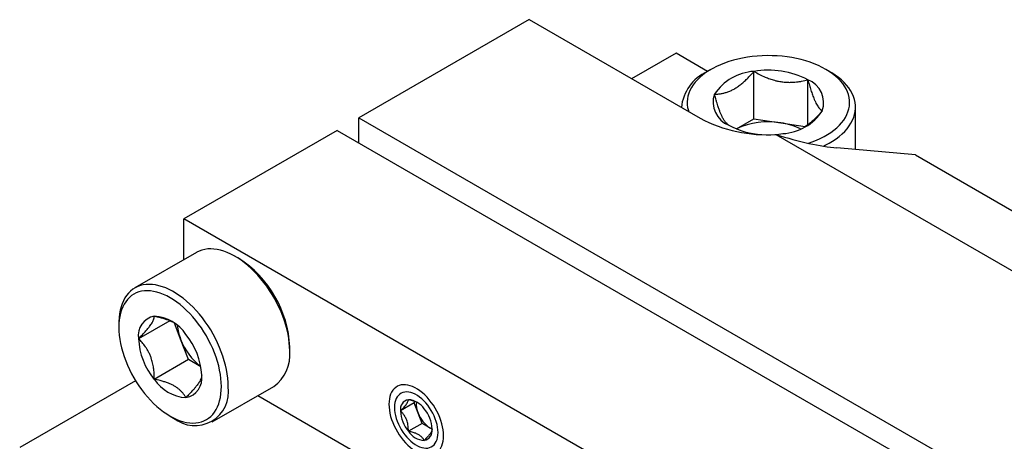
# Model space of a CAD drawing. Header units: inches. Extents: x 0.5 to 21.6, y 0.7 to 16.3.
# Tile 6 of 18: x 2.8 to 4.8, y 13.9 to 14.8. Entities that reach past the tile are written whole.
import ezdxf

# ---------------------------------------------------------------- set-up
doc = ezdxf.new("R2010")
doc.units = ezdxf.units.IN
doc.header["$MEASUREMENT"] = 0
doc.linetypes.add('SLD-Solid', pattern=[0])

msp = doc.modelspace()

# ---------------------------------------------------------------- linework, layer by layer
at = {"color": 7, "linetype": 'SLD-Solid', "lineweight": 25}
for p, q in [((3.8022, 14.7807), (3.4554, 14.5805)), ((3.8022, 14.7807), (4.1502, 14.5798)), ((4.1015, 14.7123), (4.011, 14.6601)), ((4.1655, 14.6754), (4.1015, 14.7123)), ((4.1725, 14.6794), (4.1641, 14.6746)), ((4.26, 14.5788), (4.26, 14.6753)), ((4.4147, 14.6746), (4.4063, 14.6794)), ((4.3698, 14.5666), (4.3698, 14.6583)), ((4.1122, 14.6023), (4.1122, 14.6017)), ((4.4666, 14.5161), (4.4666, 14.6023)), ((3.4554, 14.5295), (3.4554, 14.5805)), ((3.4554, 14.5805), (5.1258, 13.6162)), ((4.2242, 14.5582), (4.26, 14.5788)), ((4.26, 14.5788), (4.3149, 14.5704)), ((3.4113, 14.555), (3.0993, 14.3749)), ((3.4113, 14.555), (5.0816, 13.5907)), ((4.3149, 14.5704), (4.3643, 14.5627)), ((4.3047, 14.5468), (5.0675, 14.1065)), ((4.5887, 14.5051), (4.4286, 14.5195)), ((4.5887, 14.5051), (5.2189, 14.1413)), ((3.0993, 14.2915), (3.0993, 14.3749)), ((4.7696, 13.4106), (3.0993, 14.3749)), ((3.1249, 14.3063), (2.9997, 14.234)), ((3.2107, 14.2945), (3.2037, 14.2985)), ((2.9671, 14.1619), (2.9671, 14.1539)), ((3.0707, 14.1674), (3.0072, 14.1307)), ((3.0928, 14.1295), (3.0802, 14.1621)), ((3.1089, 14.0881), (3.0928, 14.1295)), ((3.315, 14.1057), (3.315, 14.1137)), ((3.1089, 14.0881), (3.0393, 14.0479)), ((3.1342, 14.0734), (3.1089, 14.0881)), ((3.0012, 14.045), (2.7652, 13.9088)), ((3.1571, 13.9612), (3.2824, 14.0336)), ((3.2498, 14.0147), (3.6917, 13.7596)), ((3.5282, 13.9972), (3.5282, 13.9907)), ((3.5682, 13.9997), (3.5404, 13.9836)), ((3.5682, 13.9997), (3.5703, 14.0027)), ((3.5763, 13.979), (3.5682, 13.9997)), ((3.0714, 13.9731), (3.0784, 13.9691)), ((3.5843, 13.9582), (3.5763, 13.979)), ((3.5843, 13.9582), (3.5565, 13.9422)), ((3.6004, 13.949), (3.5843, 13.9582)), ((3.6047, 13.9465), (3.6004, 13.949))]:
    msp.add_line(p, q, dxfattribs=at)
at = {"color": 7, "linetype": 'SLD-Solid', "lineweight": 25, "flags": 128}
for points in [[(4.371, 14.5289), (4.3786, 14.5315), (4.387, 14.5349), (4.395, 14.5385), (4.4027, 14.5424), (4.4099, 14.5465), (4.4166, 14.5509), (4.4229, 14.5556), (4.4286, 14.5604), (4.4339, 14.5655), (4.4385, 14.5707), (4.4426, 14.5761), (4.4462, 14.5816), (4.4491, 14.5872), (4.4514, 14.5929), (4.4532, 14.5987), (4.4543, 14.6046), (4.4547, 14.6104), (4.4546, 14.6163), (4.4538, 14.6222), (4.4524, 14.628), (4.4504, 14.6338), (4.4477, 14.6395), (4.4445, 14.645), (4.4407, 14.6505), (4.4363, 14.6558), (4.4313, 14.6609), (4.4258, 14.6659), (4.4198, 14.6706), (4.4133, 14.6751), (4.4063, 14.6794), (4.3989, 14.6834), (4.3911, 14.6872), (4.3828, 14.6907), (4.3743, 14.6938), (4.3654, 14.6967), (4.3562, 14.6992), (4.3467, 14.7014), (4.3371, 14.7033), (4.3273, 14.7048), (4.3173, 14.706), (4.3072, 14.7068), (4.297, 14.7073), (4.2869, 14.7074), (4.2767, 14.7071), (4.2666, 14.7065), (4.2565, 14.7055), (4.2466, 14.7041), (4.2368, 14.7024), (4.2273, 14.7004), (4.218, 14.698), (4.2089, 14.6953), (4.2002, 14.6923), (4.1918, 14.689), (4.1838, 14.6854), (4.1761, 14.6815), (4.1689, 14.6773), (4.1622, 14.6729), (4.1559, 14.6683), (4.1502, 14.6634), (4.1449, 14.6584), (4.1403, 14.6531), (4.1361, 14.6478), (4.1326, 14.6423), (4.1297, 14.6366), (4.1273, 14.6309), (4.1256, 14.6251), (4.1245, 14.6193), (4.1241, 14.6134), (4.1242, 14.6075), (4.125, 14.6016), (4.1264, 14.5958), (4.1273, 14.593)], [(4.4013, 14.523), (4.405, 14.5248), (4.4128, 14.5289), (4.4202, 14.5333), (4.4271, 14.5379), (4.4335, 14.5428), (4.4394, 14.5479), (4.4448, 14.5531), (4.4496, 14.5586), (4.4538, 14.5642), (4.4575, 14.5699), (4.4605, 14.5758), (4.463, 14.5818), (4.4648, 14.5878), (4.466, 14.5939), (4.4665, 14.6), (4.4664, 14.6061), (4.4657, 14.6122), (4.4644, 14.6183), (4.4624, 14.6243), (4.4598, 14.6302), (4.4566, 14.6361), (4.4528, 14.6418), (4.4484, 14.6473), (4.4435, 14.6527), (4.438, 14.658), (4.4319, 14.663), (4.4254, 14.6678), (4.4184, 14.6724), (4.4147, 14.6746)], [(4.3027, 14.5468), (4.3105, 14.5475), (4.3188, 14.5485)], [(3.315, 14.1057), (3.3148, 14.114), (3.3141, 14.1225), (3.313, 14.1312), (3.3115, 14.14), (3.3095, 14.149), (3.3071, 14.1581), (3.3042, 14.1672), (3.301, 14.1763), (3.2974, 14.1854), (3.2934, 14.1944), (3.289, 14.2034), (3.2843, 14.2122), (3.2792, 14.2208), (3.2739, 14.2292), (3.2683, 14.2374), (3.2624, 14.2453), (3.2563, 14.2529), (3.2499, 14.2602), (3.2434, 14.2671), (3.2367, 14.2737), (3.2299, 14.2798), (3.223, 14.2854), (3.216, 14.2906), (3.209, 14.2953), (3.2019, 14.2995), (3.1949, 14.3032), (3.1878, 14.3064), (3.1809, 14.309), (3.174, 14.311), (3.1673, 14.3125), (3.1607, 14.3134), (3.1542, 14.3137), (3.148, 14.3135), (3.142, 14.3126), (3.1362, 14.3112), (3.1308, 14.3092), (3.1256, 14.3067), (3.1249, 14.3063)], [(3.1898, 14.0333), (3.1895, 14.0416), (3.1889, 14.0501), (3.1877, 14.0588), (3.1862, 14.0677), (3.1842, 14.0767), (3.1818, 14.0857), (3.179, 14.0949), (3.1757, 14.104), (3.1721, 14.1131), (3.1681, 14.1221), (3.1637, 14.131), (3.159, 14.1398), (3.154, 14.1485), (3.1486, 14.1569), (3.143, 14.1651), (3.1371, 14.173), (3.131, 14.1806), (3.1247, 14.1879), (3.1181, 14.1948), (3.1115, 14.2013), (3.1047, 14.2074), (3.0977, 14.2131), (3.0907, 14.2183), (3.0837, 14.223), (3.0766, 14.2272), (3.0696, 14.2309), (3.0626, 14.2341), (3.0556, 14.2367), (3.0487, 14.2387), (3.042, 14.2402), (3.0354, 14.2411), (3.029, 14.2414), (3.0227, 14.2411), (3.0167, 14.2403), (3.011, 14.2389), (3.0055, 14.2369), (3.0003, 14.2344), (2.9954, 14.2313), (2.9909, 14.2276), (2.9867, 14.2235), (2.9829, 14.2188), (2.9794, 14.2137), (2.9764, 14.2081), (2.9738, 14.202), (2.9716, 14.1955), (2.9698, 14.1887), (2.9685, 14.1814), (2.9676, 14.1738), (2.9671, 14.166), (2.9671, 14.1619)], [(3.1758, 14.0333), (3.1756, 14.0414), (3.1749, 14.0496), (3.1738, 14.058), (3.1723, 14.0666), (3.1703, 14.0753), (3.1679, 14.0841), (3.1651, 14.0929), (3.1619, 14.1017), (3.1582, 14.1105), (3.1543, 14.1192), (3.1499, 14.1278), (3.1453, 14.1362), (3.1403, 14.1445), (3.135, 14.1526), (3.1294, 14.1604), (3.1236, 14.1679), (3.1176, 14.1751), (3.1114, 14.1819), (3.105, 14.1884), (3.0985, 14.1945), (3.0918, 14.2001), (3.0851, 14.2053), (3.0783, 14.21), (3.0714, 14.2142), (3.0646, 14.2178), (3.0578, 14.221), (3.0511, 14.2236), (3.0444, 14.2257), (3.0379, 14.2271), (3.0315, 14.2281), (3.0253, 14.2284), (3.0192, 14.2281), (3.0134, 14.2273), (3.0079, 14.2259), (3.0026, 14.224), (2.9976, 14.2215), (2.993, 14.2184), (2.9886, 14.2148), (2.9846, 14.2107), (2.981, 14.2061), (2.9778, 14.201), (2.975, 14.1954), (2.9726, 14.1894), (2.9706, 14.183), (2.9691, 14.1762), (2.9679, 14.1691), (2.9673, 14.1616), (2.9671, 14.1539), (2.9673, 14.1459), (2.9679, 14.1376), (2.9691, 14.1292), (2.9706, 14.1206), (2.9726, 14.1119), (2.975, 14.1032), (2.9778, 14.0943), (2.981, 14.0855), (2.9846, 14.0767), (2.9886, 14.068), (2.993, 14.0594), (2.9976, 14.051), (3.0026, 14.0427), (3.0079, 14.0347), (3.0134, 14.0269), (3.0192, 14.0193), (3.0253, 14.0121), (3.0315, 14.0053), (3.0379, 13.9988), (3.0444, 13.9928), (3.0511, 13.9871), (3.0578, 13.982), (3.0646, 13.9773), (3.0714, 13.9731), (3.0783, 13.9694), (3.0851, 13.9662), (3.0918, 13.9636), (3.0985, 13.9616), (3.105, 13.9601), (3.1114, 13.9592), (3.1176, 13.9588), (3.1236, 13.9591), (3.1294, 13.9599), (3.135, 13.9613), (3.1403, 13.9632), (3.1453, 13.9658), (3.1499, 13.9688), (3.1543, 13.9724), (3.1582, 13.9765), (3.1619, 13.9811), (3.1651, 13.9862), (3.1679, 13.9918), (3.1703, 13.9978), (3.1723, 14.0042), (3.1738, 14.011), (3.1749, 14.0181), (3.1756, 14.0256), (3.1758, 14.0333)], [(3.6282, 13.9329), (3.628, 13.9388), (3.6273, 13.9449), (3.6262, 13.9512), (3.6247, 13.9575), (3.6227, 13.964), (3.6203, 13.9704), (3.6176, 13.9768), (3.6145, 13.9831), (3.611, 13.9893), (3.6073, 13.9953), (3.6032, 14.001), (3.5989, 14.0064), (3.5944, 14.0115), (3.5898, 14.0163), (3.5849, 14.0206), (3.58, 14.0244), (3.575, 14.0278), (3.57, 14.0307), (3.5651, 14.0331), (3.5602, 14.0349), (3.5553, 14.0361), (3.5507, 14.0368), (3.5462, 14.0369), (3.5419, 14.0364), (3.5378, 14.0354), (3.5341, 14.0337), (3.5306, 14.0316), (3.5275, 14.0288), (3.5247, 14.0256), (3.5224, 14.0219), (3.5204, 14.0177), (3.5189, 14.0131), (3.5178, 14.0081), (3.5171, 14.0028), (3.5169, 13.9972), (3.5171, 13.9913), (3.5178, 13.9852), (3.5189, 13.9789), (3.5204, 13.9725), (3.5224, 13.9661), (3.5247, 13.9597), (3.5275, 13.9533), (3.5306, 13.9469), (3.5341, 13.9408), (3.5378, 13.9348), (3.5419, 13.9291), (3.5462, 13.9237), (3.5507, 13.9186), (3.5553, 13.9138), (3.5602, 13.9095), (3.5651, 13.9056), (3.57, 13.9023), (3.575, 13.8994), (3.58, 13.897), (3.5849, 13.8952), (3.5898, 13.894), (3.5944, 13.8933), (3.5989, 13.8932), (3.6032, 13.8937), (3.6073, 13.8947), (3.611, 13.8964), (3.6145, 13.8985), (3.6176, 13.9012), (3.6203, 13.9045), (3.6227, 13.9082), (3.6247, 13.9124), (3.6262, 13.917), (3.6273, 13.9219), (3.628, 13.9273), (3.6282, 13.9329)], [(3.6169, 13.9394), (3.6167, 13.9447), (3.616, 13.9503), (3.6149, 13.9559), (3.6133, 13.9617), (3.6113, 13.9675), (3.609, 13.9733), (3.6062, 13.979), (3.6031, 13.9845), (3.5997, 13.9899), (3.596, 13.995), (3.5921, 13.9998), (3.588, 14.0042), (3.5837, 14.0082), (3.5793, 14.0118), (3.5748, 14.0149), (3.5703, 14.0175), (3.5658, 14.0196), (3.5614, 14.0211), (3.5571, 14.022), (3.553, 14.0223), (3.5491, 14.0221), (3.5454, 14.0212), (3.542, 14.0198), (3.5389, 14.0179), (3.5361, 14.0153), (3.5338, 14.0123), (3.5318, 14.0088), (3.5302, 14.0048), (3.5291, 14.0004), (3.5284, 13.9957), (3.5282, 13.9907), (3.5284, 13.9853), (3.5291, 13.9798), (3.5302, 13.9741), (3.5318, 13.9684), (3.5338, 13.9626), (3.5361, 13.9568), (3.5389, 13.9511), (3.542, 13.9456), (3.5454, 13.9402), (3.5491, 13.9351), (3.553, 13.9303), (3.5571, 13.9259), (3.5614, 13.9219), (3.5658, 13.9183), (3.5703, 13.9152), (3.5748, 13.9126), (3.5793, 13.9105), (3.5837, 13.909), (3.588, 13.9081), (3.5921, 13.9078), (3.596, 13.908), (3.5997, 13.9089), (3.6031, 13.9103), (3.6062, 13.9122), (3.609, 13.9148), (3.6113, 13.9178), (3.6133, 13.9213), (3.6149, 13.9253), (3.616, 13.9296), (3.6167, 13.9344), (3.6169, 13.9394)], [(3.6004, 13.949), (3.604, 13.9471), (3.6047, 13.9469)]]:
    msp.add_lwpolyline(points, dxfattribs=at)
at = {"color": 7, "linetype": 'SLD-Solid', "lineweight": 25}
for centre, radius, start, end in [((4.2017, 14.5929), 0.0899, 114.7204, 174.4015), ((4.2662, 14.5717), 0.1038, 93.4335, 146.5611), ((4.2896, 14.5037), 0.1741, 62.6027, 99.8113), ((4.3518, 14.6115), 0.0501, 340.7317, 69.0652), ((4.2269, 14.6124), 0.0501, 160.7317, 249.0652), ((4.3126, 14.6521), 0.1038, 273.4335, 326.5611), ((4.2861, 14.8385), 0.2923, 242.2858, 273.6424), ((4.2892, 14.4196), 0.153, 80.3289, 115.0744), ((4.2841, 14.7046), 0.158, 241.6361, 267.0967), ((4.2961, 14.4397), 0.132, 63.7854, 81.8372), ((3.0884, 14.1034), 0.2269, 2.6058, 57.3888), ((3.0466, 14.1372), 0.04, 100.5468, 189.2519), ((3.0343, 14.0936), 0.083, 33.4349, 86.5705), ((3.1938, 14.1696), 0.1086, 186.2944, 201.6779), ((2.9963, 14.0501), 0.1396, 2.6393, 39.7721), ((3.1466, 14.1372), 0.1396, 182.6393, 219.7721), ((3.21, 14.1736), 0.1252, 200.6193, 232.6941), ((3.2364, 14.0978), 0.079, 305.6116, 5.7006), ((3.0963, 14.0501), 0.04, 280.5468, 9.2519), ((3.1086, 14.0936), 0.083, 213.4349, 266.5705), ((3.1217, 14.0226), 0.0689, 230.9986, 8.9961), ((3.5601, 13.9868), 0.02, 100.5468, 189.2519), ((3.554, 13.965), 0.0415, 33.4349, 86.5705), ((3.6185, 13.997), 0.0459, 174.1789, 203.1067), ((3.6101, 13.9868), 0.0698, 182.6393, 219.7721), ((3.633, 13.9999), 0.0604, 200.2271, 237.362), ((3.535, 13.9433), 0.0698, 2.6393, 39.7721), ((3.5911, 13.965), 0.0415, 213.4349, 266.5705), ((3.585, 13.9433), 0.02, 280.5468, 9.2519)]:
    msp.add_arc(centre, radius, start, end, dxfattribs=at)
msp.add_ellipse((4.2894, 14.5998), major_axis=(0.1963, -0.0691), ratio=0.218312, start_param=4.86692, end_param=5.574505, dxfattribs=at)
for points, knots in [([(4.1796, 14.6289), (4.1819, 14.6289), (4.1866, 14.629), (4.1935, 14.6299), (4.2003, 14.6314), (4.2071, 14.6335), (4.2141, 14.6365), (4.2212, 14.6403), (4.2284, 14.6451), (4.2355, 14.6506), (4.2427, 14.657), (4.2491, 14.6633), (4.2549, 14.6695), (4.2583, 14.6734), (4.26, 14.6753)], [0, 0, 0, 0, 0.091616, 0.183577, 0.265286, 0.347488, 0.431593, 0.516519, 0.601711, 0.68775, 0.776053, 0.864952, 0.932407, 1, 1, 1, 1]), ([(4.26, 14.6753), (4.2637, 14.6732), (4.2712, 14.669), (4.2819, 14.664), (4.2921, 14.6601), (4.3005, 14.6574), (4.3087, 14.6554), (4.3168, 14.654), (4.3257, 14.6531), (4.3346, 14.6529), (4.3428, 14.6534), (4.3502, 14.6542), (4.359, 14.6556), (4.3655, 14.6572), (4.3698, 14.6583)], [0, 0, 0, 0, 0.107743, 0.216083, 0.299759, 0.383409, 0.439851, 0.516339, 0.593481, 0.672556, 0.752217, 0.813804, 0.875562, 1, 1, 1, 1]), ([(4.3698, 14.6583), (4.3708, 14.6547), (4.3728, 14.6473), (4.3759, 14.6369), (4.3792, 14.627), (4.3822, 14.6191), (4.385, 14.613), (4.3874, 14.6084), (4.3897, 14.6044), (4.3919, 14.6014), (4.3939, 14.5991), (4.3963, 14.5968), (4.398, 14.5957), (4.3992, 14.5949)], [0, 0, 0, 0, 0.107751, 0.216098, 0.327205, 0.439812, 0.516306, 0.593452, 0.672533, 0.7522, 0.813791, 0.875553, 1, 1, 1, 1]), ([(4.209, 14.5655), (4.208, 14.5662), (4.206, 14.5675), (4.2029, 14.5706), (4.1996, 14.5749), (4.1965, 14.5801), (4.1938, 14.5858), (4.1914, 14.5914), (4.189, 14.5978), (4.1869, 14.6042), (4.1849, 14.6105), (4.1825, 14.6184), (4.1808, 14.6247), (4.1796, 14.6289)], [0, 0, 0, 0, 0.107751, 0.216098, 0.327205, 0.439812, 0.516306, 0.593452, 0.672533, 0.7522, 0.813791, 0.875553, 1, 1, 1, 1]), ([(4.3992, 14.5949), (4.3975, 14.593), (4.3941, 14.5891), (4.3884, 14.5831), (4.3821, 14.5768), (4.3751, 14.5706), (4.3689, 14.5657), (4.365, 14.5632), (4.3636, 14.5623)], [0, 0, 0, 0, 0.151664, 0.30361, 0.495965, 0.689401, 0.887179, 1, 1, 1, 1]), ([(3.0072, 14.1307), (3.0093, 14.1329), (3.0136, 14.1372), (3.0195, 14.1435), (3.0251, 14.1498), (3.0293, 14.1551), (3.0325, 14.1594), (3.0347, 14.1629), (3.0365, 14.1661), (3.0381, 14.1696), (3.0391, 14.1732), (3.0392, 14.1754), (3.0393, 14.1765)], [0, 0, 0, 0, 0.107755, 0.216106, 0.327217, 0.439829, 0.516325, 0.593475, 0.67256, 0.75223, 0.875547, 1, 1, 1, 1]), ([(3.0393, 14.1765), (3.0433, 14.1756), (3.0499, 14.1743), (3.0587, 14.1719), (3.0658, 14.1695), (3.0714, 14.1673), (3.0744, 14.1658), (3.0753, 14.1653)], [0, 0, 0, 0, 0.311828, 0.510023, 0.708157, 0.912379, 1, 1, 1, 1]), ([(3.0393, 14.0479), (3.0393, 14.0513), (3.0392, 14.0581), (3.0383, 14.0684), (3.0366, 14.0788), (3.0342, 14.088), (3.0314, 14.0957), (3.0284, 14.1023), (3.025, 14.1085), (3.0204, 14.1155), (3.0145, 14.1231), (3.0096, 14.1282), (3.0072, 14.1307)], [0, 0, 0, 0, 0.107755, 0.216106, 0.327217, 0.439829, 0.516325, 0.593475, 0.67256, 0.75223, 0.875547, 1, 1, 1, 1]), ([(3.1357, 14.0565), (3.1357, 14.0555), (3.1356, 14.0536), (3.1347, 14.0502), (3.133, 14.0462), (3.1306, 14.042), (3.1278, 14.0378), (3.1248, 14.0339), (3.1214, 14.0297), (3.1168, 14.0245), (3.1109, 14.0182), (3.106, 14.0132), (3.1036, 14.0108)], [0, 0, 0, 0, 0.108079, 0.216108, 0.328005, 0.439827, 0.516649, 0.593473, 0.67284, 0.752227, 0.875546, 1, 1, 1, 1]), ([(3.1036, 14.0108), (3.1026, 14.0123), (3.1007, 14.0155), (3.0973, 14.02), (3.0936, 14.0241), (3.0894, 14.028), (3.0845, 14.0316), (3.079, 14.035), (3.0729, 14.0381), (3.0661, 14.0408), (3.0589, 14.0432), (3.05, 14.0457), (3.0433, 14.047), (3.0393, 14.0479)], [0, 0, 0, 0, 0.09162, 0.183584, 0.265554, 0.347501, 0.432025, 0.516536, 0.602144, 0.687771, 0.77636, 0.864979, 1, 1, 1, 1]), ([(3.5404, 13.9836), (3.5425, 13.9858), (3.5457, 13.989), (3.5494, 13.9931), (3.552, 13.9965), (3.5543, 13.9998), (3.5557, 14.0026), (3.5564, 14.0048), (3.5564, 14.0059), (3.5565, 14.0065)], [0, 0, 0, 0, 0.216043, 0.32799, 0.439861, 0.593417, 0.752106, 0.875485, 1, 1, 1, 1]), ([(3.5565, 14.0065), (3.5585, 14.0061), (3.563, 14.0051), (3.5694, 14.0033), (3.5732, 14.0014), (3.5749, 14.0006)], [0, 0, 0, 0, 0.302229, 0.686077, 1, 1, 1, 1]), ([(3.5565, 13.9422), (3.5564, 13.9456), (3.5563, 13.9508), (3.5551, 13.9577), (3.5536, 13.9634), (3.5511, 13.9695), (3.5477, 13.9751), (3.5441, 13.9798), (3.5416, 13.9823), (3.5404, 13.9836)], [0, 0, 0, 0, 0.216043, 0.32799, 0.439861, 0.593417, 0.752106, 0.875485, 1, 1, 1, 1]), ([(3.5886, 13.9236), (3.5876, 13.9252), (3.5857, 13.9282), (3.5816, 13.9323), (3.5765, 13.9358), (3.57, 13.9387), (3.5631, 13.9408), (3.5585, 13.9418), (3.5565, 13.9422)], [0, 0, 0, 0, 0.1836338, 0.347549, 0.5165075, 0.6876705, 0.8648752, 1, 1, 1, 1]), ([(3.6047, 13.9465), (3.6047, 13.946), (3.6046, 13.9451), (3.6042, 13.9433), (3.6033, 13.9413), (3.6018, 13.9387), (3.5993, 13.9352), (3.5959, 13.9313), (3.5923, 13.9273), (3.5898, 13.9249), (3.5886, 13.9236)], [0, 0, 0, 0, 0.107786, 0.216167, 0.327311, 0.439954, 0.593485, 0.752147, 0.875506, 1, 1, 1, 1])]:
    msp.add_open_spline(points, degree=3, knots=knots, dxfattribs=at)

doc.saveas('drawing.dxf')
